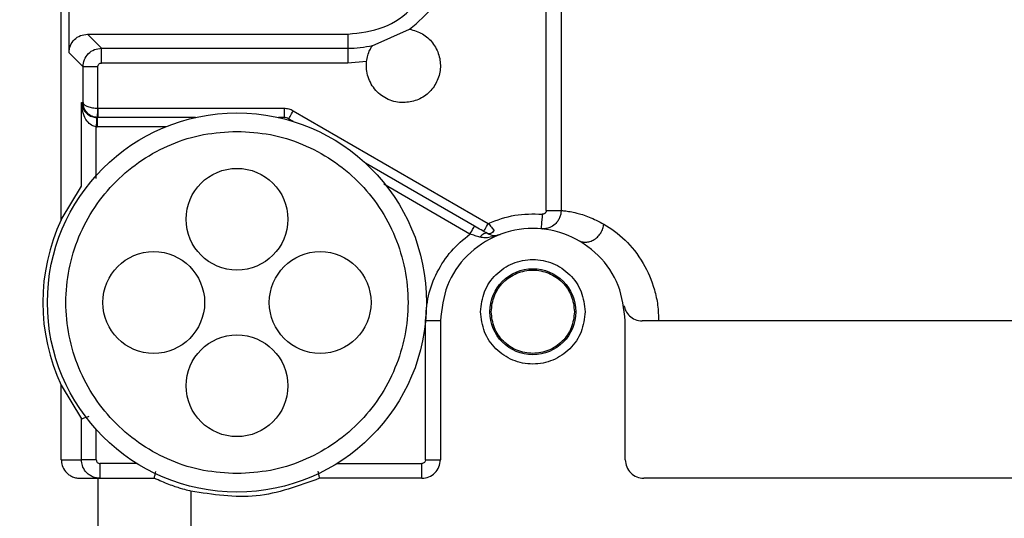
# Model space of a CAD drawing. Header units: inches. Extents: x 170 to 312, y 215 to 248.
# Tile 42 of 256: x 182.4336 to 182.5647, y 224.2874 to 224.3537. Entities that reach past the tile are written whole.
import ezdxf

# ---------------------------------------------------------------- set-up
doc = ezdxf.new("R2010")
doc.units = ezdxf.units.IN
doc.header["$LTSCALE"] = 0.25
doc.header["$MEASUREMENT"] = 0
doc.layers.add('ANNOTATIONS', color=1, linetype='Continuous')
doc.layers.add('STANDARD MOTOR RH', color=7, linetype='Continuous')
doc.styles.add('ARIAL', font='arial.ttf', dxfattribs={"height": 0.09375})
doc.dimstyles.new('STANDARD$0', dxfattribs={"dimtxt": 0.09375, "dimasz": 0.09375, "dimexe": 0.03125, "dimexo": 0.046875, "dimgap": 0.09, "dimtad": 0, "dimtih": 1, "dimtoh": 1, "dimdec": 4, "dimzin": 0, "dimdsep": 46, "dimtxsty": 'ARIAL', "dimcen": 0.09, "dimadec": 0, "dimazin": 0, "dimtfac": 1, "dimtdec": 4, "dimtofl": 0, "dimtmove": 0, "dimatfit": 1, "dimfxl": 1, "dimtolj": 1, "dimtzin": 0, "dimarcsym": 0})

# ---------------------------------------------------------------- blocks, each defined once
blk = doc.blocks.new('*D191')
at = {"layer": 'ANNOTATIONS', "color": 0, "lineweight": -2, "transparency": 16777216}
for p, q in [((181.7607237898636, 223.5869874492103), (181.7607237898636, 225.1541471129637)), ((182.8543423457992, 224.5800096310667), (182.8543423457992, 225.1541471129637)), ((181.8544737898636, 225.1228971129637), (182.0224230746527, 225.1228971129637)), ((182.7605923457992, 225.1228971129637), (182.5926430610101, 225.1228971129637))]:
    blk.add_line(p, q, dxfattribs=at)
at = {"layer": 'ANNOTATIONS', "color": 0, "transparency": 16777216}
for points in [[(181.8544737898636, 225.1385221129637), (181.8544737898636, 225.1072721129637), (181.7607237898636, 225.1228971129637)], [(182.7605923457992, 225.1385221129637), (182.7605923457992, 225.1072721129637), (182.8543423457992, 225.1228971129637)]]:
    blk.add_solid(points, dxfattribs=at)
at = {"layer": 'defpoints', "color": 0, "transparency": 16777216}
for p in [(181.7607237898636, 225.1228971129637), (182.8543423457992, 224.5331346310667), (181.7607237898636, 223.5401124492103)]:
    blk.add_point(p, dxfattribs=at)
at = {"layer": 'ANNOTATIONS', "color": 0, "transparency": 16777216, "insert": (182.3075330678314, 225.1228971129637), "char_height": 0.09375, "attachment_point": 5, "style": 'ARIAL'}
blk.add_mtext('\\A1;17 3/8"', dxfattribs=at)
blk = doc.blocks.new('*D199')
at = {"layer": 'ANNOTATIONS', "color": 0, "lineweight": -2, "transparency": 16777216}
for p, q in [((181.7607249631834, 223.5869874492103), (181.7607249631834, 225.5878608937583)), ((182.9840978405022, 225.0132571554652), (182.9840978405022, 225.5878608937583)), ((181.8544749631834, 225.5566108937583), (182.191315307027, 225.5566108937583)), ((182.8903478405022, 225.5566108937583), (182.5535074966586, 225.5566108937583))]:
    blk.add_line(p, q, dxfattribs=at)
at = {"layer": 'ANNOTATIONS', "color": 0, "transparency": 16777216}
for points in [[(181.8544749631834, 225.5722358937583), (181.8544749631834, 225.5409858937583), (181.7607249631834, 225.5566108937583)], [(182.8903478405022, 225.5722358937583), (182.8903478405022, 225.5409858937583), (182.9840978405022, 225.5566108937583)]]:
    blk.add_solid(points, dxfattribs=at)
at = {"layer": 'defpoints', "color": 0, "transparency": 16777216}
for p in [(182.9840978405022, 225.5566108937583), (182.9840978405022, 224.9663821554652), (181.7607249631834, 223.5401124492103)]:
    blk.add_point(p, dxfattribs=at)
at = {"layer": 'ANNOTATIONS', "color": 0, "transparency": 16777216, "insert": (182.3724114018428, 225.5566108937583), "char_height": 0.09375, "attachment_point": 5, "style": 'ARIAL'}
blk.add_mtext('\\A1;20"', dxfattribs=at)

msp = doc.modelspace()

# ---------------------------------------------------------------- linework, layer by layer
at = {"layer": 'STANDARD MOTOR RH'}
for p, q in [((182.4391743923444, 224.327076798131), (182.4391743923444, 224.4077442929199)), ((182.4402054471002, 224.3492924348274), (182.4402054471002, 224.3579028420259)), ((182.50371636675, 224.3283175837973), (182.5037105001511, 224.3549361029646)), ((182.5056827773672, 224.3554635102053), (182.5056827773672, 224.3283175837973)), ((182.4805284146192, 224.3501859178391), (182.4855190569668, 224.3524205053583)), ((182.4445316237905, 224.3498843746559), (182.4426645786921, 224.3517517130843)), ((182.4426645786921, 224.3517517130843), (182.4773141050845, 224.3517517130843)), ((182.4773141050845, 224.3517517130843), (182.4773141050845, 224.3479173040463)), ((182.4420724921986, 224.347425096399), (182.4402054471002, 224.3492924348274)), ((182.4445316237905, 224.3498843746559), (182.4773141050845, 224.3498843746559)), ((182.479804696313, 224.34811031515), (182.4773141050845, 224.3479173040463)), ((182.4420724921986, 224.3426473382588), (182.4420724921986, 224.347425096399)), ((182.4440397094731, 224.347425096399), (182.4420724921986, 224.347425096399)), ((182.4440397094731, 224.3419093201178), (182.4440397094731, 224.347425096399)), ((182.4773141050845, 224.3479173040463), (182.4445316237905, 224.3479173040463)), ((182.4418576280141, 224.3315412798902), (182.4418576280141, 224.3426473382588)), ((182.4418576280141, 224.3426473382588), (182.4420724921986, 224.3426473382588)), ((182.4440397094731, 224.3419093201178), (182.4440655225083, 224.3419087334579)), ((182.4440655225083, 224.3406785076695), (182.4440655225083, 224.3419087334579)), ((182.4440655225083, 224.3419087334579), (182.4688139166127, 224.3419087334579)), ((182.4688139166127, 224.3419087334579), (182.4688139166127, 224.3406785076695)), ((182.4700442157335, 224.3415790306), (182.4959963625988, 224.3265957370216)), ((182.4438678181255, 224.3406796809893), (182.4439366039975, 224.3406785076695)), ((182.4439366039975, 224.3406785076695), (182.4439366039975, 224.3394482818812)), ((182.4570139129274, 224.3406785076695), (182.4439366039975, 224.3406785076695)), ((182.4440655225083, 224.3406785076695), (182.4439968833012, 224.3406796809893)), ((182.4688139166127, 224.3406785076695), (182.4680867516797, 224.3406785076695)), ((182.4700588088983, 224.3401499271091), (182.4694290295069, 224.3405136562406)), ((182.4438249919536, 224.3325603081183), (182.4438248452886, 224.3394500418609)), ((182.4438249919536, 224.3394500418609), (182.4439366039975, 224.3394482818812)), ((182.4530800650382, 224.3394482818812), (182.4439366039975, 224.3394482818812)), ((182.4941620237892, 224.3262343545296), (182.479648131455, 224.3346136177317)), ((182.4391743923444, 224.327076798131), (182.4418552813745, 224.3315401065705)), ((182.4418576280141, 224.3315412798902), (182.4418552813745, 224.3315401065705)), ((182.4935469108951, 224.3251683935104), (182.4820758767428, 224.3317911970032)), ((182.50371636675, 224.3283175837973), (182.5056827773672, 224.3283175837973)), ((182.5032659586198, 224.3258330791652), (182.5030065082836, 224.3258665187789)), ((182.5031956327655, 224.3258483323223), (182.5032663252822, 224.3258547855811)), ((182.5033884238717, 224.325865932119), (182.5035559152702, 224.3258811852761)), ((182.4896172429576, 224.3136117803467), (182.4876487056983, 224.3136117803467)), ((182.4876487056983, 224.295157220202), (182.4876487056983, 224.3135842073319)), ((182.4896172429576, 224.3136117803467), (182.4896172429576, 224.295157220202)), ((182.5142235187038, 224.295157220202), (182.5142235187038, 224.3136117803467)), ((182.4391743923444, 224.295157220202), (182.4391743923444, 224.3050682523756)), ((182.4391743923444, 224.3050682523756), (182.4418552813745, 224.3006049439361)), ((182.4418576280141, 224.3006037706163), (182.4418552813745, 224.3006049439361)), ((182.4418576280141, 224.295157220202), (182.4418576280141, 224.3006037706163)), ((182.4438249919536, 224.295157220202), (182.4438249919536, 224.2991758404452)), ((182.4391743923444, 224.295157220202), (182.4418576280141, 224.295157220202)), ((182.4443173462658, 224.2946650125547), (182.4443173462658, 224.2926961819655)), ((182.4492145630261, 224.2946650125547), (182.4443173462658, 224.2946650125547)), ((182.4758860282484, 224.2946650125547), (182.4871565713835, 224.2946650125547)), ((182.4871565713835, 224.2926961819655), (182.4871565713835, 224.2946650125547)), ((182.4876487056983, 224.295157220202), (182.4896172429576, 224.295157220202)), ((182.4416364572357, 224.2926961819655), (182.4440955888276, 224.2926961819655)), ((182.4440955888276, 224.2863391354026), (182.4440955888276, 224.2926961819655)), ((182.4871565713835, 224.2926961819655), (182.473554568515, 224.2926961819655)), ((182.6298731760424, 224.2926961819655), (182.5166841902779, 224.2926961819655)), ((182.4563987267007, 224.290978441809), (182.4563987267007, 224.2861244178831))]:
    msp.add_line(p, q, dxfattribs=at)
at = {"layer": 'STANDARD MOTOR RH', "flags": 128}
for points in [[(182.4694290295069, 224.3405136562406), (182.4694408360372, 224.3405341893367), (182.4694758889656, 224.3405946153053), (182.4695327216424, 224.3406931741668), (182.4696092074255, 224.3408257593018), (182.4697024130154, 224.3409870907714), (182.4698088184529, 224.3411713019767), (182.4699241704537, 224.3413713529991), (182.4700442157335, 224.3415790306)], [(182.4438678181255, 224.3406796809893), (182.4438670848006, 224.3406556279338), (182.4438645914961, 224.340585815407), (182.4438606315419, 224.3404720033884), (182.4438552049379, 224.3403188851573), (182.4438487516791, 224.3401329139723), (182.4438414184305, 224.3399205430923), (182.443833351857, 224.3396899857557), (182.4438249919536, 224.3394500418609)], [(182.5031802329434, 224.3278277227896), (182.5031463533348, 224.3274452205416), (182.5031137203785, 224.3270773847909), (182.5030837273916, 224.3267382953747), (182.5030574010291, 224.3264408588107), (182.5030357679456, 224.3261973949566), (182.5030197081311, 224.3260161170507), (182.5030098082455, 224.3259046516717), (182.5030065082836, 224.3258665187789)], [(182.4935469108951, 224.3251683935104), (182.4936668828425, 224.3253766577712), (182.4937823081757, 224.3255767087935), (182.4938886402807, 224.3257603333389), (182.4939818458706, 224.3259222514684), (182.4940583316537, 224.3260548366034), (182.494115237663, 224.326152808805), (182.4941502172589, 224.3262138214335), (182.4941620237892, 224.3262343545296)], [(182.4953812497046, 224.3255303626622), (182.4953930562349, 224.3255508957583), (182.4954280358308, 224.325611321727), (182.4954848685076, 224.3257098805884), (182.4955614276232, 224.3258424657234), (182.4956546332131, 224.326003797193), (182.4957609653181, 224.3261880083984), (182.4958763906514, 224.3263880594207), (182.4959963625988, 224.3265957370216)]]:
    msp.add_lwpolyline(points, dxfattribs=at)
at = {"layer": 'STANDARD MOTOR RH'}
for centre, radius in [((182.4625503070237, 224.3160722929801), 0.02522145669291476), ((182.4625503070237, 224.3271451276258), 0.006766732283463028), ((182.451477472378, 224.3160722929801), 0.006766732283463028), ((182.4736231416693, 224.3160722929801), 0.006766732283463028), ((182.5019203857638, 224.3148419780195), 0.005720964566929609), ((182.4625503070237, 224.3049994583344), 0.006766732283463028)]:
    msp.add_circle(centre, radius, dxfattribs=at)
for centre, radius, start, end in [((182.4773140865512, 224.3640545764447), 0.01417016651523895, 269.9999999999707, 283.3247683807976), ((182.4688138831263, 224.3394482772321), 0.001230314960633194, 59.99999999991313, 90), ((182.4625503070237, 224.3160722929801), 0.02583661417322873, 154.7912347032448, 205.2087652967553)]:
    msp.add_arc(centre, radius, start, end, dxfattribs=at)
for points, knots in [([(182.4773141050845, 224.3517517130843), (182.47892625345, 224.3519365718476), (182.4821505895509, 224.3523062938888), (182.4862174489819, 224.3551513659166), (182.4890623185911, 224.3592182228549), (182.4894322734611, 224.3624424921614), (182.4896172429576, 224.3640545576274)], [0, 0, 0, 0, 0.2499976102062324, 0.5000013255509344, 0.7500113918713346, 1, 1, 1, 1]), ([(182.4855190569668, 224.3524205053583), (182.486667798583, 224.3533772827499), (182.4889652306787, 224.3552907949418), (182.4901666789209, 224.3580287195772), (182.490767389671, 224.3593976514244)], [0, 0, 0, 0, 0.5000111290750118, 1, 1, 1, 1]), ([(182.4855190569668, 224.3524205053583), (182.4861090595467, 224.3522531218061), (182.4872890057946, 224.3519183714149), (182.4886749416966, 224.3506452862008), (182.4895252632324, 224.3489990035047), (182.4897139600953, 224.3471456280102), (182.4892180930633, 224.3453498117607), (182.4881038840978, 224.3438695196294), (182.4865252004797, 224.3428451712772), (182.4853056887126, 224.3427132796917), (182.4846959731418, 224.3426473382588)], [0, 0, 0, 0, 0.1250104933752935, 0.2500085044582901, 0.3750081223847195, 0.5000073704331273, 0.6250123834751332, 0.749991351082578, 0.8750039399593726, 1, 1, 1, 1]), ([(182.4402054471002, 224.3492924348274), (182.4402424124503, 224.3496146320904), (182.4403163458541, 224.3502590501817), (182.4408847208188, 224.3510720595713), (182.4416979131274, 224.3516401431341), (182.4423422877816, 224.3517145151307), (182.4426645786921, 224.3517517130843)], [0, 0, 0, 0, 0.2499832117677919, 0.499984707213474, 0.749911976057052, 1, 1, 1, 1]), ([(182.4420724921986, 224.347425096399), (182.4421096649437, 224.347747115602), (182.4421840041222, 224.3483910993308), (182.4427528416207, 224.3492034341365), (182.4435650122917, 224.3497730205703), (182.4442094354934, 224.3498472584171), (182.4445316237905, 224.3498843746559)], [0, 0, 0, 0, 0.249945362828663, 0.4998482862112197, 0.749942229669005, 0.9999999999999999, 0.9999999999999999, 0.9999999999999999, 0.9999999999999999]), ([(182.4445316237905, 224.3479173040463), (182.4445316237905, 224.3481695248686), (182.4445316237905, 224.3486740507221), (182.4445316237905, 224.3493154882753), (182.4445316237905, 224.3497728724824), (182.4445316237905, 224.3498472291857), (182.4445316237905, 224.3498843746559)], [0, 0, 0, 0, 0.2500259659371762, 0.5001354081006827, 0.7502887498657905, 1, 1, 1, 1]), ([(182.479804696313, 224.34811031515), (182.4798499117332, 224.3483869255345), (182.4799436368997, 224.3489602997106), (182.4802248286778, 224.3496558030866), (182.4804477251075, 224.3500578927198), (182.4805571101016, 224.3502311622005), (182.4805724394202, 224.3502544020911), (182.4805798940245, 224.3502657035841)], [0, 0, 0, 0, 0.2582138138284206, 0.5352406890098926, 0.7898923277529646, 0.8978252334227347, 1, 1, 1, 1]), ([(182.4846959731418, 224.3426473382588), (182.484351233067, 224.3426681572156), (182.4836617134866, 224.3427097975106), (182.4826733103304, 224.3430452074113), (182.4817732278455, 224.3435628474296), (182.4810026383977, 224.3442618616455), (182.4803932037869, 224.3451049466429), (182.4799770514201, 224.3460562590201), (182.4797533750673, 224.3470756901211), (182.479787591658, 224.3477654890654), (182.479804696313, 224.34811031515)], [0, 0, 0, 0, 0.1249981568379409, 0.2500106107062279, 0.3750013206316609, 0.5000174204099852, 0.62503163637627, 0.7500211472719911, 0.8750371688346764, 1, 1, 1, 1]), ([(182.4440397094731, 224.347425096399), (182.4440466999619, 224.347490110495), (182.4440606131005, 224.3476195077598), (182.4441761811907, 224.3477801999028), (182.4443366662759, 224.3478968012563), (182.4444662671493, 224.3479104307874), (182.4445316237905, 224.3479173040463)], [0, 0, 0, 0, 0.2511208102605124, 0.4998046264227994, 0.7477556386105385, 1, 1, 1, 1]), ([(182.4418576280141, 224.3426473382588), (182.4419140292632, 224.3423408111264), (182.4420109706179, 224.3418139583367), (182.44253229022, 224.3411777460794), (182.4430871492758, 224.3408414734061), (182.4435399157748, 224.340707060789), (182.4437619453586, 224.3406885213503), (182.4438678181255, 224.3406796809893)], [0, 0, 0, 0, 0.3870335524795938, 0.6652256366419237, 0.8523358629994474, 0.9295877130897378, 1, 1, 1, 1]), ([(182.4438248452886, 224.3394500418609), (182.4437192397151, 224.3394648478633), (182.4434976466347, 224.3394959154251), (182.4430481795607, 224.3397144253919), (182.4425001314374, 224.3402590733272), (182.4419928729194, 224.3412929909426), (182.4419073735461, 224.3421491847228), (182.4418576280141, 224.3426473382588)], [0, 0, 0, 0, 0.07036892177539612, 0.1476557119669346, 0.3347504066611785, 0.6129422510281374, 1, 1, 1, 1]), ([(182.4439968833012, 224.3406796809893), (182.4437578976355, 224.3407138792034), (182.4432622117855, 224.3407848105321), (182.4426506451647, 224.3412130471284), (182.4422921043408, 224.341715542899), (182.4421083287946, 224.3422025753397), (182.4420849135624, 224.3424931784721), (182.4420724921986, 224.3426473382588)], [0, 0, 0, 0, 0.2298043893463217, 0.4766427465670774, 0.7018944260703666, 0.8418603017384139, 1, 1, 1, 1]), ([(182.4420724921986, 224.3426473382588), (182.4420882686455, 224.3425893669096), (182.4421180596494, 224.342479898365), (182.4423120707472, 224.3423003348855), (182.4426820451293, 224.3421083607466), (182.4433027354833, 224.3419505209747), (182.4437999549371, 224.3419227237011), (182.4440397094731, 224.3419093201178)], [0, 0, 0, 0, 0.157838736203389, 0.2980502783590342, 0.5233815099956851, 0.770179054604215, 1, 1, 1, 1]), ([(182.4439968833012, 224.3406796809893), (182.4439973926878, 224.3406963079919), (182.4439981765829, 224.3407218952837), (182.4440037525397, 224.3408752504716), (182.444009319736, 224.3410342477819), (182.4440159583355, 224.3412308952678), (182.4440262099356, 224.3415171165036), (182.4440343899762, 224.3417547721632), (182.4440397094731, 224.3419093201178)], [0, 0, 0, 0, 0.2396451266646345, 0.3687898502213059, 0.5001396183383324, 0.6317406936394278, 0.7605202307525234, 1, 1, 1, 1]), ([(182.4688139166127, 224.3419087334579), (182.4690298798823, 224.3418945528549), (182.4694618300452, 224.3418661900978), (182.4698500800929, 224.3416747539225), (182.4700442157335, 224.3415790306)], [0, 0, 0, 0, 0.4999726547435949, 1, 1, 1, 1]), ([(182.4625502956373, 224.2933115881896), (182.4610606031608, 224.2933961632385), (182.4580811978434, 224.2935653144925), (182.4537840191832, 224.2949190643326), (182.4498234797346, 224.2970222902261), (182.4463523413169, 224.2998748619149), (182.4435032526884, 224.3033450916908), (182.4413865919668, 224.3073059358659), (182.4400829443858, 224.3116031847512), (182.4396427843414, 224.3160722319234), (182.4400829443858, 224.3205412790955), (182.4413865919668, 224.3248385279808), (182.4435032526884, 224.3287993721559), (182.4463523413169, 224.3322696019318), (182.4498234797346, 224.3351221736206), (182.4537840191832, 224.3372253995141), (182.4580811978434, 224.3385791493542), (182.4610606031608, 224.3387483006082), (182.4625502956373, 224.3388328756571)], [0, 0, 0, 0, 0.0624997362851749, 0.1250003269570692, 0.1874989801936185, 0.2499986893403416, 0.3124976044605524, 0.3750008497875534, 0.4374998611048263, 0.5, 0.5625001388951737, 0.6249991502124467, 0.6875023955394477, 0.7500013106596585, 0.8125010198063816, 0.8749996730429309, 0.9375002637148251, 0.9999999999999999, 0.9999999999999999, 0.9999999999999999, 0.9999999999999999]), ([(182.4625502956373, 224.3388328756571), (182.4640399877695, 224.3387483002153), (182.4670193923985, 224.3385791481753), (182.4713165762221, 224.3372254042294), (182.4752771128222, 224.3351221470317), (182.4787483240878, 224.3322696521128), (182.4815973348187, 224.3287993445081), (182.4837139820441, 224.3248385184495), (182.4850177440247, 224.3205412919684), (182.4854578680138, 224.3160722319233), (182.4850177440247, 224.3116031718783), (182.4837139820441, 224.3073059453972), (182.4815973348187, 224.3033451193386), (182.4787483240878, 224.2998748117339), (182.4752771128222, 224.297022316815), (182.4713165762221, 224.2949190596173), (182.4670193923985, 224.2935653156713), (182.4640399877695, 224.2933961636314), (182.4625502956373, 224.2933115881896)], [0, 0, 0, 0, 0.06249968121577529, 0.1250002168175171, 0.1874988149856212, 0.2499992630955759, 0.3124974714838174, 0.375000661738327, 0.4374999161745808, 0.5000000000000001, 0.5625000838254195, 0.6249993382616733, 0.6875025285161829, 0.7500007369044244, 0.8125011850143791, 0.8749997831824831, 0.9375003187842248, 1, 1, 1, 1]), ([(182.4959963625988, 224.3265957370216), (182.497153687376, 224.3270342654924), (182.499468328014, 224.3279113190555), (182.5019429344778, 224.32785558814), (182.5031802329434, 224.3278277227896)], [0, 0, 0, 0, 0.5000019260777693, 0.9999999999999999, 0.9999999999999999, 0.9999999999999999, 0.9999999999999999]), ([(182.5056827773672, 224.3283175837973), (182.5056732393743, 224.3281534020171), (182.50565393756, 224.3278211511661), (182.5054971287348, 224.3273372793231), (182.5052451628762, 224.3268845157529), (182.5048243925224, 224.3264064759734), (182.5042698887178, 224.3260553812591), (182.5036129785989, 224.3258586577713), (182.5032176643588, 224.325863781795), (182.5030065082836, 224.3258665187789)], [0, 0, 0, 0, 0.120780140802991, 0.2444199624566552, 0.3709141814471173, 0.5003770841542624, 0.7101485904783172, 0.8451766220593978, 1, 1, 1, 1]), ([(182.50371636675, 224.3283175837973), (182.5037142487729, 224.3282827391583), (182.5037100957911, 224.3282144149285), (182.5036786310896, 224.3281168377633), (182.5036276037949, 224.3280286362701), (182.503558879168, 224.3279522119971), (182.5034768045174, 224.3278904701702), (182.5033850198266, 224.3278470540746), (182.5032845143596, 224.3278243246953), (182.5032156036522, 224.3278265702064), (182.5031802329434, 224.3278277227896)], [0, 0, 0, 0, 0.1278524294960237, 0.2506962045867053, 0.3726065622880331, 0.4998141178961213, 0.625689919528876, 0.7475043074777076, 0.8703982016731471, 1, 1, 1, 1]), ([(182.5056827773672, 224.3283175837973), (182.5058112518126, 224.328305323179), (182.5060441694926, 224.3282830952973), (182.5068124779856, 224.3281764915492), (182.5078612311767, 224.3279527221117), (182.5092986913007, 224.3275591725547), (182.5106926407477, 224.3268479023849), (182.511362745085, 224.3265059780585)], [0, 0, 0, 0, 0.2214204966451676, 0.4014241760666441, 0.5571879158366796, 0.7871297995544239, 1, 1, 1, 1]), ([(182.5142235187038, 224.3136117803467), (182.5140385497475, 224.3152219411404), (182.5136685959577, 224.3184424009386), (182.5108237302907, 224.3225378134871), (182.5067569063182, 224.3252743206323), (182.5019203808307, 224.3262347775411), (182.4970838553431, 224.3252743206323), (182.4930170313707, 224.3225378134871), (182.4901721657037, 224.3184424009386), (182.4898022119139, 224.3152219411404), (182.4896172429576, 224.3136117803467)], [0, 0, 0, 0, 0.1249942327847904, 0.2499991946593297, 0.3749993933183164, 0.5, 0.6250006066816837, 0.7500008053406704, 0.8750057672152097, 1, 1, 1, 1]), ([(182.4958689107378, 224.3252487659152), (182.4956016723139, 224.3254029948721), (182.4950639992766, 224.3257132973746), (182.4944638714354, 224.3260599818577), (182.4941620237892, 224.3262343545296)], [0, 0, 0, 0, 0.4970277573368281, 0.9999999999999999, 0.9999999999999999, 0.9999999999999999, 0.9999999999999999]), ([(182.4959963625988, 224.3265957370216), (182.496134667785, 224.3264271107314), (182.4964213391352, 224.3260775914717), (182.4966591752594, 224.3257742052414), (182.4967822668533, 224.3256171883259)], [0, 0, 0, 0, 0.482452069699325, 1, 1, 1, 1]), ([(182.5079127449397, 224.3243570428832), (182.5080443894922, 224.3242944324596), (182.5083246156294, 224.3241611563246), (182.5088233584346, 224.3240852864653), (182.5093865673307, 224.3241344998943), (182.5099770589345, 224.3243539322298), (182.5105263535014, 224.3247451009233), (182.5109651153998, 224.3252758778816), (182.5112625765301, 224.3258806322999), (182.5113301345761, 224.3263023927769), (182.511362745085, 224.3265059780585)], [0, 0, 0, 0, 0.09792255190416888, 0.2084435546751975, 0.3311390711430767, 0.4635544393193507, 0.6018292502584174, 0.7406689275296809, 0.8748199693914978, 1, 1, 1, 1]), ([(182.511362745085, 224.3265059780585), (182.5122940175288, 224.3258994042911), (182.5140011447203, 224.3247874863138), (182.5165374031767, 224.3217345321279), (182.5179814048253, 224.318477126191), (182.5185845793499, 224.3157449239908), (182.5186417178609, 224.3143173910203), (182.5186699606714, 224.3136117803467)], [0, 0, 0, 0, 0.3206904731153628, 0.5878617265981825, 0.7963555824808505, 0.8993412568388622, 1, 1, 1, 1]), ([(182.4876487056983, 224.3136117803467), (182.4877250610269, 224.3147349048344), (182.4878777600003, 224.3169809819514), (182.4891051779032, 224.3201519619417), (182.4909528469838, 224.3230063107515), (182.4926822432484, 224.3244477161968), (182.4935469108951, 224.3251683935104)], [0, 0, 0, 0, 0.2500157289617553, 0.499993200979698, 0.7500054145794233, 1, 1, 1, 1]), ([(182.4948899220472, 224.3247600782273), (182.4946733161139, 224.3248221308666), (182.4942416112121, 224.3249458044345), (182.4937779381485, 224.3250943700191), (182.4935469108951, 224.3251683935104)], [0, 0, 0, 0, 0.5017453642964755, 1, 1, 1, 1]), ([(182.4958689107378, 224.3252487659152), (182.495802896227, 224.3252716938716), (182.4956686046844, 224.3253183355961), (182.4954049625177, 224.3252310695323), (182.4951317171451, 224.3250437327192), (182.494968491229, 224.3248522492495), (182.4948899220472, 224.3247600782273)], [0, 0, 0, 0, 0.2513851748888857, 0.5113860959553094, 0.7648045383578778, 1, 1, 1, 1]), ([(182.4975521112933, 224.3251132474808), (182.4971147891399, 224.324969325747), (182.4964651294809, 224.3247555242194), (182.4955605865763, 224.3246464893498), (182.4951100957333, 224.3247227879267), (182.4948899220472, 224.3247600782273)], [0, 0, 0, 0, 0.5129002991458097, 0.7619340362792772, 1, 1, 1, 1]), ([(182.4967822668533, 224.3256171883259), (182.496700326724, 224.3255350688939), (182.496535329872, 224.3253697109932), (182.4962772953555, 224.3252295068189), (182.4960449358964, 224.3251801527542), (182.4959260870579, 224.3252264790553), (182.4958689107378, 224.3252487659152)], [0, 0, 0, 0, 0.255652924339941, 0.5147896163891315, 0.766572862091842, 1, 1, 1, 1]), ([(182.4958689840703, 224.3252487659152), (182.4961319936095, 224.325142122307), (182.4967727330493, 224.3248823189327), (182.4972630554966, 224.3250276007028), (182.4975521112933, 224.3251132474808)], [0, 0, 0, 0, 0.4104781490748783, 1, 1, 1, 1]), ([(182.4949691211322, 224.314842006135), (182.495073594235, 224.3157517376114), (182.4952825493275, 224.3175712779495), (182.4968901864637, 224.3198849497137), (182.4991876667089, 224.3214314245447), (182.501920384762, 224.3219742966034), (182.5046530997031, 224.3214314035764), (182.506950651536, 224.3198849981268), (182.5085581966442, 224.3175712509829), (182.5087671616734, 224.3157517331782), (182.5088716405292, 224.314842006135)], [0, 0, 0, 0, 0.1249905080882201, 0.2499916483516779, 0.3749984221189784, 0.4999995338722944, 0.6250006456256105, 0.7500102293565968, 0.8750094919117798, 1, 1, 1, 1]), ([(182.4963839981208, 224.314842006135), (182.4964672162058, 224.3155665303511), (182.4966336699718, 224.3170157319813), (182.4979138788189, 224.3188586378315), (182.4997438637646, 224.3200903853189), (182.5019203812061, 224.3205222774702), (182.5040968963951, 224.3200903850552), (182.5059268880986, 224.3188586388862), (182.5072070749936, 224.3170157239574), (182.5073735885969, 224.3155665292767), (182.5074568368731, 224.314842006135)], [0, 0, 0, 0, 0.124984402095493, 0.2499952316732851, 0.3750001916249, 0.4999995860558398, 0.6249989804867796, 0.7500039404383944, 0.8750147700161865, 0.9999999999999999, 0.9999999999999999, 0.9999999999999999, 0.9999999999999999]), ([(182.5140514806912, 224.3156621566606), (182.5141184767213, 224.3154145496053), (182.5142639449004, 224.3148769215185), (182.5147910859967, 224.3142208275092), (182.5155404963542, 224.3137169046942), (182.5161518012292, 224.3136483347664), (182.5164776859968, 224.3136117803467)], [0, 0, 0, 0, 0.189435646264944, 0.4113207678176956, 0.686176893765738, 0.9999999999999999, 0.9999999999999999, 0.9999999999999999, 0.9999999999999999]), ([(182.5088716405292, 224.314842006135), (182.5087671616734, 224.3139322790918), (182.5085581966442, 224.3121127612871), (182.506950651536, 224.3097990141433), (182.5046530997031, 224.3082526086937), (182.501920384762, 224.3077097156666), (182.4991876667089, 224.3082525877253), (182.4968901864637, 224.3097990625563), (182.4952825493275, 224.3121127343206), (182.495073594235, 224.3139322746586), (182.4949691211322, 224.314842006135)], [0, 0, 0, 0, 0.1249905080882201, 0.2499897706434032, 0.3749993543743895, 0.5000004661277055, 0.6250015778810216, 0.7500083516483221, 0.8750094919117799, 1, 1, 1, 1]), ([(182.5074568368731, 224.314842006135), (182.5073736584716, 224.3141172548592), (182.5072073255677, 224.3126679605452), (182.5059266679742, 224.3108253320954), (182.5040969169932, 224.3095936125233), (182.501920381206, 224.3091617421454), (182.499743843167, 224.3095936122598), (182.4979140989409, 224.3108253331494), (182.4966334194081, 224.3126679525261), (182.4964671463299, 224.314117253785), (182.4963839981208, 224.314842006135)], [0, 0, 0, 0, 0.1250172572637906, 0.2499985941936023, 0.3750022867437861, 0.5000004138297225, 0.6249985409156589, 0.7500022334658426, 0.8749835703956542, 1, 1, 1, 1]), ([(182.630079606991, 224.3136117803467), (182.6260167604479, 224.3136117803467), (182.6178911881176, 224.3136117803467), (182.6037679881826, 224.3136117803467), (182.5887904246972, 224.3136117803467), (182.5732786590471, 224.3136117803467), (182.5577668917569, 224.3136117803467), (182.5427893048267, 224.3136117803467), (182.5286661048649, 224.3136117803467), (182.5205405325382, 224.3136117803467), (182.5164776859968, 224.3136117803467)], [0, 0, 0, 0, 0.1250024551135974, 0.2500011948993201, 0.3749997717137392, 0.4999997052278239, 0.6250002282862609, 0.74999880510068, 0.8749975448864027, 1, 1, 1, 1]), ([(182.4418576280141, 224.3006037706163), (182.4418935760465, 224.3006156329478), (182.4419485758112, 224.3006337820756), (182.4422110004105, 224.3007224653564), (182.442488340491, 224.3008138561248), (182.4427528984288, 224.3009041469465), (182.4429007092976, 224.3009545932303)], [0, 0, 0, 0, 0.3608809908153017, 0.5521406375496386, 0.7497769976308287, 0.9999999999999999, 0.9999999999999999, 0.9999999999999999, 0.9999999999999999]), ([(182.4391743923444, 224.295157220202), (182.4391977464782, 224.294901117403), (182.4392484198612, 224.2943454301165), (182.4396171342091, 224.2936922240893), (182.4400703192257, 224.2932333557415), (182.4405244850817, 224.2929406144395), (182.4410532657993, 224.29273491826), (182.4414418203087, 224.2927091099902), (182.4416364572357, 224.2926961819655)], [0, 0, 0, 0, 0.1986231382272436, 0.4309689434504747, 0.5644871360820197, 0.6983961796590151, 0.84891890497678, 1, 1, 1, 1]), ([(182.4443173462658, 224.2926961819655), (182.4441190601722, 224.2927100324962), (182.4437330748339, 224.292736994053), (182.4432023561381, 224.2929422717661), (182.4427544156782, 224.2932325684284), (182.4423019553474, 224.2936911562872), (182.4419324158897, 224.2943407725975), (182.4418812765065, 224.2948990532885), (182.4418576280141, 224.295157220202)], [0, 0, 0, 0, 0.1540643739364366, 0.2999029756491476, 0.4374907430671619, 0.5669097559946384, 0.7997251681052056, 0.9999999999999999, 0.9999999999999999, 0.9999999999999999, 0.9999999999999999]), ([(182.4438249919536, 224.295157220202), (182.443572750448, 224.295157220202), (182.4430681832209, 224.295157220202), (182.4424272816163, 224.295157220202), (182.4419685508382, 224.295157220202), (182.4418946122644, 224.295157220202), (182.4418576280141, 224.295157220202)], [0, 0, 0, 0, 0.2499968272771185, 0.5000771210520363, 0.7499373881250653, 1, 1, 1, 1]), ([(182.4438249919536, 224.295157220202), (182.4438318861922, 224.2950917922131), (182.4438455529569, 224.294962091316), (182.4439617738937, 224.2948009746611), (182.4441230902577, 224.2946861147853), (182.4442524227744, 224.2946720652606), (182.4443173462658, 224.2946650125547)], [0, 0, 0, 0, 0.2524531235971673, 0.5004493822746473, 0.7492311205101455, 1, 1, 1, 1]), ([(182.4871565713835, 224.2926961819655), (182.4874790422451, 224.2927330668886), (182.4881240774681, 224.2928068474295), (182.4889369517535, 224.2933764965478), (182.4895065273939, 224.294189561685), (182.4895803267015, 224.2948345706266), (182.4896172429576, 224.295157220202)], [0, 0, 0, 0, 0.2499688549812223, 0.5000101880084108, 0.7498926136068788, 1, 1, 1, 1]), ([(182.4876487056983, 224.295157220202), (182.4876416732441, 224.2950922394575), (182.4876276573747, 224.2949627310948), (182.4875125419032, 224.2948015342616), (182.4873514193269, 224.2946856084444), (182.4872219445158, 224.2946719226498), (182.4871565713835, 224.2946650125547)], [0, 0, 0, 0, 0.251009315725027, 0.5002682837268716, 0.7476804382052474, 1, 1, 1, 1]), ([(182.5142235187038, 224.295157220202), (182.5142604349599, 224.2948345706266), (182.5143342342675, 224.294189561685), (182.5149038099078, 224.2933764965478), (182.5157166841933, 224.2928068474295), (182.5163617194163, 224.2927330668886), (182.5166841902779, 224.2926961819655)], [0, 0, 0, 0, 0.2501073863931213, 0.4999898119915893, 0.7500311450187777, 1, 1, 1, 1]), ([(182.4515460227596, 224.2926961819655), (182.4515523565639, 224.2927238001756), (182.4515620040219, 224.2927658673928), (182.451619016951, 224.2930194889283), (182.4516731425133, 224.2932642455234), (182.451725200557, 224.2934885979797), (182.4517506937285, 224.2935984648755)], [0, 0, 0, 0, 0.3878675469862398, 0.590788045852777, 0.7996061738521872, 1, 1, 1, 1]), ([(182.473554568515, 224.2926961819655), (182.4735482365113, 224.29272373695), (182.473538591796, 224.292765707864), (182.4734815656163, 224.2930197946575), (182.4734265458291, 224.2932672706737), (182.4733726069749, 224.2935029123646), (182.4733454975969, 224.2936213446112)], [0, 0, 0, 0, 0.3837982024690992, 0.5845897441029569, 0.7912170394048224, 1, 1, 1, 1]), ([(182.4440955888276, 224.2926961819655), (182.4441251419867, 224.2926961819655), (182.444184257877, 224.2926961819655), (182.4446545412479, 224.2926961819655), (182.4453798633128, 224.2926961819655), (182.446351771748, 224.2926961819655), (182.447515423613, 224.2926961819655), (182.4488133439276, 224.2926961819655), (182.450186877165, 224.2926961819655), (182.4510929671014, 224.2926961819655), (182.4515460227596, 224.2926961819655)], [0, 0, 0, 0, 0.1249793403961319, 0.2499991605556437, 0.3750094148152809, 0.5000046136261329, 0.6250083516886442, 0.750008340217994, 0.8750012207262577, 1, 1, 1, 1]), ([(182.4563987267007, 224.290978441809), (182.4563266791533, 224.2909952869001), (182.4561862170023, 224.2910281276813), (182.4551045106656, 224.2913214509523), (182.453522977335, 224.2918290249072), (182.4522155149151, 224.2924025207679), (182.4515460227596, 224.2926961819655)], [0, 0, 0, 0, 0.2484985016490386, 0.4844666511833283, 0.7360187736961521, 1, 1, 1, 1]), ([(182.473554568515, 224.2926961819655), (182.4707690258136, 224.2916733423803), (182.4651979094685, 224.289627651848), (182.4593317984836, 224.2905281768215), (182.4563987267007, 224.290978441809)], [0, 0, 0, 0, 0.4999972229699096, 1, 1, 1, 1])]:
    msp.add_open_spline(points, degree=3, knots=knots, dxfattribs=at)

# ---------------------------------------------------------------- dimensions: what is measured, and where the dimension line sits
at = {"layer": 'ANNOTATIONS'}
dim = msp.add_linear_dim(base=(182.9840978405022, 225.5566108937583), p1=(181.7607249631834, 223.5401124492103), p2=(182.9840978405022, 224.9663821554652), angle=180, text='20"', dimstyle='STANDARD$0', dxfattribs=at)
dim.commit()
dim.dimension.update_dxf_attribs({"geometry": '*D199', "text_midpoint": (182.3724114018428, 225.5566108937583), "dimtype": 160})
dim = msp.add_linear_dim(base=(181.7607237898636, 225.1228971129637), p1=(182.8543423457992, 224.5331346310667), p2=(181.7607237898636, 223.5401124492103), text='17 3/8"', dimstyle='STANDARD$0', dxfattribs=at)
dim.commit()
dim.dimension.update_dxf_attribs({"geometry": '*D191', "text_midpoint": (182.3075330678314, 225.1228971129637), "dimtype": 160})

doc.saveas('drawing.dxf')
